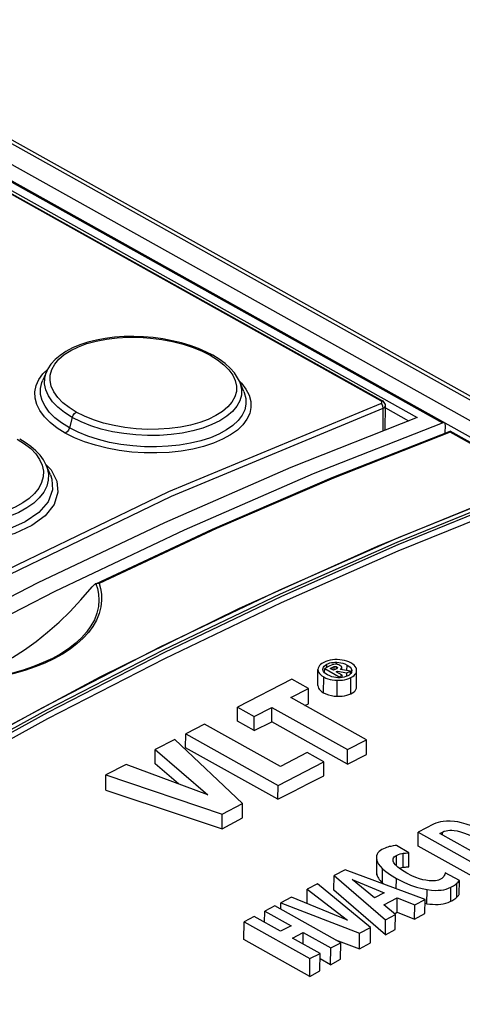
# Model space of a CAD drawing. Extents: x 0 to 420, y 0 to 297.
# Tile 42 of 51: x 371.1 to 373.44, y 109.64 to 114.84. Entities that reach past the tile are written whole.
import ezdxf

# ---------------------------------------------------------------- set-up
doc = ezdxf.new("R2010")
doc.units = 0
doc.header["$LTSCALE"] = 23.1
doc.layers.get('0').update_dxf_attribs({"linetype": 'CONTINUOUS'})
doc.layers.add('ROUNDS', color=7, linetype='CONTINUOUS')

msp = doc.modelspace()

# ---------------------------------------------------------------- linework, layer by layer
at = {"color": 9, "linetype": 'CONTINUOUS'}
for p, q in [((373.0086, 112.8276), (364.1504, 117.778)), ((371.2253, 112.9706), (371.2506, 112.9953)), ((372.2615, 112.931), (372.2722, 112.9205)), ((373.0082, 112.8143), (373.0135, 112.8181)), ((373.0137, 112.8229), (373.0086, 112.8276)), ((373.0135, 112.8181), (373.0137, 112.8229)), ((373.0195, 112.6687), (373.0204, 112.7889)), ((371.3796, 112.7403), (371.3645, 112.6854)), ((371.2398, 112.4926), (371.2677, 112.4633)), ((372.7755, 111.4377), (372.7756, 111.4486)), ((372.7236, 111.4215), (372.7237, 111.4383)), ((372.7507, 111.4105), (372.7508, 111.4215)), ((372.7622, 111.4076), (372.7623, 111.426)), ((372.7743, 111.414), (372.7744, 111.4246)), ((372.8294, 111.4052), (372.8296, 111.434)), ((372.8544, 111.4036), (372.8545, 111.4046)), ((372.7057, 111.2874), (372.7064, 111.3708)), ((372.7777, 111.2691), (372.7783, 111.3532)), ((372.8494, 111.2818), (372.85, 111.3677)), ((373.3334, 110.5378), (373.3335, 110.5526)), ((373.0898, 110.3752), (373.0902, 110.4293)), ((373.1259, 110.3671), (373.1264, 110.4406)), ((372.9866, 110.3275), (372.9871, 110.4018)), ((373.0166, 110.2841), (373.0172, 110.3587)), ((373.0896, 110.2536), (373.09, 110.3076)), ((373.2512, 110.1746), (373.2518, 110.249)), ((373.3767, 110.1873), (373.3773, 110.261)), ((373.4085, 110.2085), (373.409, 110.2821))]:
    msp.add_line(p, q, dxfattribs=at)
at = {"color": 7, "linetype": 'CONTINUOUS'}
for p, q in [((364.1584, 117.7779), (373.0167, 112.8274)), ((371.2449, 112.984), (371.224, 112.9378)), ((371.2601, 112.8977), (371.2601, 112.8978)), ((372.2848, 112.8771), (372.2615, 112.9309)), ((373.0316, 112.6735), (373.0325, 112.8028)), ((371.2642, 112.4375), (371.2421, 112.4883)), ((372.6758, 111.3262), (372.6764, 111.4103)), ((372.7024, 111.4111), (372.7024, 111.4121)), ((372.7115, 111.3929), (372.7116, 111.4154)), ((372.7393, 111.4296), (372.7116, 111.4154)), ((372.7116, 111.4154), (372.7889, 111.3722)), ((372.7405, 111.4162), (372.7508, 111.4215)), ((372.7589, 111.4059), (372.7405, 111.4162)), ((372.7709, 111.4121), (372.7589, 111.4059)), ((372.7718, 111.3987), (372.7789, 111.4023)), ((372.8046, 111.3804), (372.7718, 111.3987)), ((372.7788, 111.3948), (372.7789, 111.4023)), ((372.7789, 111.4023), (372.8289, 111.3928)), ((372.7794, 111.4194), (372.7791, 111.4183)), ((372.8473, 111.4023), (372.7943, 111.411)), ((372.8015, 111.4098), (372.8016, 111.4211)), ((372.8016, 111.4207), (372.8016, 111.4211)), ((372.8287, 111.3752), (372.8289, 111.3928)), ((372.8289, 111.3928), (372.8473, 111.4023)), ((372.8472, 111.3872), (372.8473, 111.4023)), ((372.8545, 111.4046), (372.8545, 111.4036)), ((372.8798, 111.3172), (372.8804, 111.4058)), ((372.5384, 111.359), (372.2525, 111.2119)), ((372.6263, 111.3099), (372.5384, 111.359)), ((372.7934, 111.367), (372.7814, 111.3669)), ((372.7888, 111.367), (372.7889, 111.3722)), ((372.7889, 111.3722), (372.8046, 111.3804)), ((372.8046, 111.3682), (372.8046, 111.3804)), ((372.5331, 111.2619), (372.6263, 111.3099)), ((372.6257, 111.2296), (372.6263, 111.3099)), ((372.9322, 111.0388), (372.5331, 111.2619)), ((372.2519, 111.1374), (372.2525, 111.2119)), ((372.2525, 111.2119), (372.3404, 111.1628)), ((372.3404, 111.1628), (372.4333, 111.2106)), ((372.4328, 111.1347), (372.4333, 111.2106)), ((372.4333, 111.2106), (372.8325, 110.9875)), ((372.6071, 111.2205), (372.6257, 111.2296)), ((372.3398, 111.0882), (372.2519, 111.1374)), ((372.3398, 111.0882), (372.3404, 111.1628)), ((372.3398, 111.0882), (372.4328, 111.1347)), ((372.8319, 110.9116), (372.4328, 111.1347)), ((372.0783, 111.1224), (371.9786, 111.0711)), ((372.4778, 110.8991), (372.0783, 111.1224)), ((371.9208, 111.0414), (371.818, 110.9885)), ((372.2789, 110.7028), (371.9208, 111.0414)), ((371.978, 110.9975), (371.9786, 111.0711)), ((371.9786, 111.0711), (372.4657, 110.7989)), ((372.8325, 110.9875), (372.9322, 111.0388)), ((372.9317, 110.9609), (372.9322, 111.0388)), ((371.8175, 110.9134), (371.818, 110.9885)), ((371.818, 110.9885), (372.0954, 110.7496)), ((372.4651, 110.7253), (371.978, 110.9975)), ((372.8319, 110.9116), (372.8325, 110.9875)), ((372.4657, 110.7989), (372.7071, 110.923)), ((372.6195, 110.972), (372.4778, 110.8991)), ((372.7071, 110.923), (372.6195, 110.972)), ((372.7066, 110.8488), (372.7071, 110.923)), ((372.8319, 110.9116), (372.9317, 110.9609)), ((371.6646, 110.9096), (371.5568, 110.8541)), ((372.0954, 110.7496), (371.6646, 110.9096)), ((371.9401, 110.8073), (371.8175, 110.9134)), ((371.5562, 110.7735), (371.5568, 110.8541)), ((371.5568, 110.8541), (372.1711, 110.6473)), ((372.4651, 110.7253), (372.4657, 110.7989)), ((372.1711, 110.6473), (372.2789, 110.7028)), ((372.2783, 110.6273), (372.2789, 110.7028)), ((372.1705, 110.5699), (372.1711, 110.6473)), ((372.1705, 110.5699), (372.2783, 110.6273)), ((373.2865, 110.5937), (373.2055, 110.5521)), ((373.2049, 110.4785), (373.2055, 110.5521)), ((373.2055, 110.5521), (373.5534, 110.3576)), ((373.3196, 110.5455), (373.3335, 110.5526)), ((373.5461, 110.4189), (373.3196, 110.5455)), ((373.1564, 110.4422), (373.0911, 110.4815)), ((373.5529, 110.284), (373.2049, 110.4785)), ((372.9848, 110.4185), (372.9843, 110.3443)), ((373.1558, 110.3687), (373.1564, 110.4422)), ((372.8202, 110.3539), (372.7613, 110.3236)), ((373.2414, 110.1971), (372.8202, 110.3539)), ((372.7608, 110.2463), (372.7613, 110.3236)), ((372.7613, 110.3236), (373.0334, 110.0902)), ((372.9742, 110.2061), (372.8572, 110.3014)), ((372.8572, 110.3014), (373.0255, 110.2324)), ((373.4224, 110.297), (373.3476, 110.3367)), ((372.6188, 110.1749), (372.6193, 110.2506)), ((372.6743, 110.2788), (372.6193, 110.2506)), ((372.6193, 110.2506), (372.8316, 110.0872)), ((372.9532, 110.0489), (372.6743, 110.2788)), ((373.0166, 110.2841), (373.0228, 110.2785)), ((373.4219, 110.2235), (373.4224, 110.297)), ((372.5374, 110.2084), (372.4798, 110.1788)), ((372.8316, 110.0872), (372.5374, 110.2084)), ((373.0328, 110.0111), (372.7608, 110.2463)), ((373.0255, 110.2324), (372.9742, 110.2061)), ((373.023, 110.1682), (373.0948, 110.2051)), ((373.0942, 110.129), (373.0948, 110.2051)), ((373.0948, 110.2051), (373.1865, 110.1689)), ((373.1865, 110.1689), (373.2414, 110.1971)), ((373.2408, 110.1221), (373.2414, 110.1971)), ((372.4486, 110.1628), (372.3954, 110.1354)), ((372.7966, 109.9683), (372.4486, 110.1628)), ((372.4796, 110.1455), (372.4798, 110.1788)), ((372.4798, 110.1788), (372.8957, 110.0193)), ((373.085, 110.1167), (373.023, 110.1682)), ((373.1859, 110.093), (373.1865, 110.1689)), ((373.2412, 110.1765), (373.2512, 110.1746)), ((372.3393, 110.1065), (372.286, 110.0791)), ((372.4781, 110.029), (372.3393, 110.1065)), ((372.3949, 110.0755), (372.3954, 110.1354)), ((372.3954, 110.1354), (372.5341, 110.0578)), ((373.0334, 110.0902), (373.085, 110.1167)), ((373.0796, 110.1212), (373.0942, 110.129)), ((373.0844, 110.0389), (373.085, 110.1167)), ((373.0942, 110.129), (373.1859, 110.093)), ((373.1859, 110.093), (373.2408, 110.1221)), ((372.2853, 109.9851), (372.286, 110.0791)), ((372.286, 110.0791), (372.6339, 109.8847)), ((372.5341, 110.0578), (372.4781, 110.029)), ((372.8957, 110.0193), (372.9532, 110.0489)), ((372.9526, 109.9676), (372.9532, 110.0489)), ((373.0328, 110.0111), (373.0334, 110.0902)), ((372.5426, 109.9929), (372.5987, 110.0218)), ((372.6872, 109.9121), (372.5426, 109.9929)), ((372.5982, 109.9618), (372.5987, 110.0218)), ((372.5987, 110.0218), (372.7433, 109.9409)), ((372.8951, 109.9361), (372.8957, 110.0193)), ((373.0328, 110.0111), (373.0844, 110.0389)), ((372.6332, 109.7906), (372.2853, 109.9851)), ((372.7426, 109.8519), (372.7433, 109.9409)), ((372.7433, 109.9409), (372.7966, 109.9683)), ((372.769, 109.9838), (372.8951, 109.9361)), ((372.7959, 109.8815), (372.7966, 109.9683)), ((372.8951, 109.9361), (372.9526, 109.9676)), ((372.6332, 109.7906), (372.6339, 109.8847)), ((372.6339, 109.8847), (372.6872, 109.9121)), ((372.6865, 109.8206), (372.6872, 109.9121)), ((372.7426, 109.8519), (372.687, 109.883)), ((372.7426, 109.8519), (372.7959, 109.8815)), ((372.6332, 109.7906), (372.6865, 109.8206))]:
    msp.add_line(p, q, dxfattribs=at)
for points in [[(372.1207, 113.0683), (372.0876, 113.0854), (372.046, 113.1036), (372.0019, 113.1197), (371.9555, 113.1335), (371.9074, 113.1452), (371.8578, 113.1545), (371.8072, 113.1614), (371.756, 113.1658), (371.7046, 113.1676), (371.6535, 113.1668), (371.6031, 113.1634), (371.554, 113.1574), (371.5068, 113.1487), (371.462, 113.1373), (371.4201, 113.1235), (371.3814, 113.1072), (371.3463, 113.0887), (371.3154, 113.068), (371.289, 113.0454), (371.2675, 113.0213), (371.2509, 112.996), (371.2449, 112.984)], [(372.2615, 112.9309), (372.2524, 112.949), (372.235, 112.9751), (372.2128, 113.0003), (372.1859, 113.0246), (372.1547, 113.0476), (372.1207, 113.0683)], [(373.0325, 112.8028), (373.0325, 112.8038), (373.0317, 112.8094), (373.0296, 112.8147), (373.0264, 112.8195), (373.0221, 112.8238), (373.0167, 112.8274)], [(371.2421, 112.4883), (371.2275, 112.5158), (371.2096, 112.5405), (371.1877, 112.5643), (371.1616, 112.5872), (371.1314, 112.6089), (371.1024, 112.6264)], [(372.7066, 111.4478), (372.6971, 111.4423), (372.6897, 111.4366), (372.684, 111.4307), (372.68, 111.4244), (372.6774, 111.4177), (372.6764, 111.4103)], [(372.7784, 111.4626), (372.7648, 111.4625), (372.7522, 111.4614), (372.7403, 111.4595), (372.7289, 111.4567), (372.7177, 111.4529), (372.7066, 111.4478)], [(372.7237, 111.4383), (372.7317, 111.4419), (372.7397, 111.4446), (372.7478, 111.4466), (372.7564, 111.4479), (372.7655, 111.4486), (372.7756, 111.4486)], [(372.7756, 111.4486), (372.7867, 111.4478), (372.7973, 111.4461), (372.8079, 111.4433), (372.8185, 111.4395), (372.8296, 111.434)], [(372.8501, 111.4447), (372.839, 111.4502), (372.8278, 111.4545), (372.8164, 111.4578), (372.8045, 111.4602), (372.792, 111.4618), (372.7784, 111.4626)], [(372.8804, 111.4058), (372.8795, 111.413), (372.877, 111.4198), (372.8729, 111.4263), (372.8672, 111.4325), (372.8598, 111.4386), (372.8501, 111.4447)], [(372.6764, 111.4103), (372.6772, 111.4029), (372.6796, 111.396), (372.6836, 111.3895), (372.6892, 111.3832), (372.6966, 111.377), (372.7064, 111.3708)], [(372.7024, 111.4121), (372.7031, 111.4175), (372.7055, 111.4231), (372.7096, 111.4284), (372.7155, 111.4334), (372.7237, 111.4383)], [(372.727, 111.3814), (372.7174, 111.3876), (372.7107, 111.3935), (372.7062, 111.3993), (372.7035, 111.4051), (372.7024, 111.4111)], [(372.7662, 111.438), (372.7608, 111.4373), (372.7547, 111.4359), (372.7476, 111.4334), (372.7393, 111.4296)], [(372.7508, 111.4215), (372.7547, 111.4234), (372.7586, 111.4249), (372.7623, 111.426)], [(372.7623, 111.426), (372.7648, 111.4265), (372.7671, 111.4266), (372.7693, 111.4263), (372.7717, 111.4257), (372.7744, 111.4246)], [(372.7918, 111.4318), (372.7855, 111.4349), (372.78, 111.4367), (372.7752, 111.4377), (372.7706, 111.4381), (372.7662, 111.438)], [(372.7791, 111.4183), (372.7777, 111.4165), (372.7751, 111.4145), (372.7709, 111.4121)], [(372.7744, 111.4246), (372.777, 111.423), (372.7785, 111.4216), (372.7792, 111.4204), (372.7794, 111.4194)], [(372.8016, 111.4211), (372.8013, 111.423), (372.7999, 111.4255), (372.797, 111.4284), (372.7918, 111.4318)], [(372.7943, 111.411), (372.7975, 111.4134), (372.7996, 111.4158), (372.801, 111.4182), (372.8016, 111.4207)], [(372.8296, 111.434), (372.8392, 111.4279), (372.846, 111.422), (372.8506, 111.4163), (372.8534, 111.4105), (372.8545, 111.4046)], [(372.8523, 111.3942), (372.8495, 111.3897), (372.8454, 111.3854), (372.8401, 111.3812), (372.8332, 111.3771)], [(372.85, 111.3677), (372.8598, 111.3735), (372.8674, 111.3793), (372.8731, 111.3853), (372.8771, 111.3916), (372.8796, 111.3984), (372.8804, 111.4052)], [(372.8545, 111.4036), (372.854, 111.3991), (372.8523, 111.3942)], [(372.7064, 111.3708), (372.7174, 111.3654), (372.7286, 111.3611), (372.7401, 111.3579), (372.752, 111.3555), (372.7647, 111.3539), (372.7783, 111.3532)], [(372.7814, 111.3669), (372.7703, 111.3677), (372.7596, 111.3694), (372.749, 111.3721), (372.7382, 111.376), (372.727, 111.3814)], [(372.7783, 111.3532), (372.7924, 111.3533), (372.8051, 111.3544), (372.817, 111.3563), (372.8283, 111.3591), (372.8392, 111.3629), (372.85, 111.3677)], [(372.8142, 111.3701), (372.8042, 111.3681), (372.7934, 111.367)], [(372.8332, 111.3771), (372.8237, 111.373), (372.8142, 111.3701)], [(372.6758, 111.3262), (372.6765, 111.3193), (372.6789, 111.3125), (372.6831, 111.3058), (372.6891, 111.2993), (372.6967, 111.2932), (372.7057, 111.2874)], [(372.7057, 111.2874), (372.7184, 111.2814), (372.7321, 111.2764), (372.7469, 111.2727), (372.7622, 111.2703), (372.7777, 111.2691)], [(372.8494, 111.2818), (372.8586, 111.2868), (372.8664, 111.2923), (372.8724, 111.2983), (372.8767, 111.3046), (372.8791, 111.3112), (372.8798, 111.3172)], [(372.7777, 111.2691), (372.791, 111.269), (372.8041, 111.2698), (372.8166, 111.2715), (372.8285, 111.2741), (372.8394, 111.2776), (372.8494, 111.2818)], [(372.4651, 110.7253), (372.5456, 110.7668), (372.6261, 110.808), (372.7066, 110.8488)], [(371.5562, 110.7735), (371.9657, 110.6379), (372.1705, 110.5699)], [(373.3959, 110.6082), (373.373, 110.6096), (373.3538, 110.6095), (373.3373, 110.6083), (373.3228, 110.606), (373.3097, 110.6029), (373.2977, 110.5988), (373.2865, 110.5937)], [(373.3335, 110.5526), (373.3426, 110.5566), (373.3518, 110.5594), (373.3613, 110.5612), (373.3714, 110.5622), (373.3826, 110.5623), (373.3953, 110.5613), (373.4102, 110.5588), (373.4282, 110.5543), (373.4502, 110.5469), (373.477, 110.5354), (373.5098, 110.5184)], [(373.5651, 110.5471), (373.5223, 110.5692), (373.4871, 110.5846), (373.458, 110.595), (373.4338, 110.6018), (373.4134, 110.6059), (373.3959, 110.6082)], [(373.0138, 110.4601), (373.0054, 110.4551), (372.9984, 110.4495), (372.9927, 110.4431), (372.9883, 110.4355), (372.9856, 110.4265), (372.9848, 110.4185)], [(373.0384, 110.4711), (373.0309, 110.4681), (373.0227, 110.4644), (373.0138, 110.4601)], [(373.0599, 110.4771), (373.0524, 110.4755), (373.0453, 110.4734), (373.0384, 110.4711)], [(373.0911, 110.4815), (373.0836, 110.481), (373.0734, 110.4796), (373.0599, 110.4771)], [(372.9848, 110.4185), (372.9849, 110.4155), (372.9871, 110.4018)], [(373.0724, 110.4065), (373.0731, 110.4115), (373.0753, 110.4166), (373.0787, 110.4211), (373.0836, 110.4253), (373.0902, 110.4293)], [(373.0774, 110.3904), (373.0737, 110.3988), (373.0725, 110.4057), (373.0724, 110.4065)], [(373.0902, 110.4293), (373.101, 110.4342), (373.1104, 110.4375), (373.1187, 110.4395), (373.1264, 110.4406)], [(373.1264, 110.4406), (373.1387, 110.4417), (373.1485, 110.4422), (373.1564, 110.4422)], [(372.9871, 110.4018), (372.9903, 110.3934), (372.9958, 110.3835), (373.0046, 110.372), (373.0172, 110.3587)], [(373.0172, 110.3587), (373.0344, 110.3437), (373.0581, 110.3268), (373.09, 110.3076)], [(373.1459, 110.3351), (373.1168, 110.3528), (373.0975, 110.3675), (373.0851, 110.3798), (373.0774, 110.3904)], [(373.1046, 110.3621), (373.1065, 110.3628), (373.1126, 110.3646), (373.1191, 110.3661), (373.1259, 110.3671)], [(373.1259, 110.3671), (373.1319, 110.3677), (373.1379, 110.3681), (373.1439, 110.3685), (373.1499, 110.3687), (373.1558, 110.3687)], [(372.9843, 110.3443), (372.9845, 110.3396), (372.9866, 110.3275)], [(372.9866, 110.3275), (372.9888, 110.3211), (372.9919, 110.3148), (372.9956, 110.3086), (373, 110.3025), (373.0049, 110.2965), (373.0104, 110.2904), (373.0166, 110.2841)], [(373.09, 110.3076), (373.1299, 110.2873), (373.1652, 110.2724), (373.1968, 110.2617), (373.2254, 110.2541), (373.2518, 110.249)], [(373.2455, 110.2979), (373.2295, 110.3013), (373.212, 110.3062), (373.1926, 110.313), (373.1707, 110.3224), (373.1459, 110.3351)], [(373.319, 110.3024), (373.3122, 110.2994), (373.3047, 110.2971), (373.2964, 110.2956), (373.287, 110.2946), (373.2758, 110.2945), (373.2623, 110.2954), (373.2455, 110.2979)], [(373.3429, 110.323), (373.3402, 110.3183), (373.3357, 110.3134), (373.329, 110.3082), (373.319, 110.3024)], [(373.3476, 110.3367), (373.347, 110.3338), (373.3454, 110.3294), (373.3429, 110.323)], [(373.2518, 110.249), (373.2748, 110.2461), (373.2943, 110.2449), (373.3113, 110.2451), (373.3265, 110.2463), (373.3403, 110.2484), (373.3532, 110.2515), (373.3654, 110.2557), (373.3773, 110.261)], [(373.3773, 110.261), (373.3912, 110.2688), (373.4016, 110.2759), (373.409, 110.2821)], [(373.409, 110.2821), (373.4154, 110.2884), (373.4198, 110.2933), (373.4224, 110.297)], [(373.3767, 110.1873), (373.3825, 110.1904), (373.3881, 110.1936), (373.3936, 110.197), (373.3988, 110.2006), (373.4038, 110.2044), (373.4085, 110.2085)], [(373.4085, 110.2085), (373.4113, 110.2112), (373.4137, 110.2137), (373.416, 110.2161), (373.4182, 110.2185), (373.4202, 110.221), (373.4219, 110.2235)], [(373.2512, 110.1746), (373.266, 110.1727), (373.2812, 110.1713), (373.296, 110.1707), (373.3103, 110.1709), (373.3242, 110.172), (373.3377, 110.1741), (373.3509, 110.1772), (373.364, 110.1815), (373.3767, 110.1873)]]:
    msp.add_lwpolyline(points, dxfattribs=at)
at = {"color": 9, "linetype": 'CONTINUOUS'}
for points in [[(371.4012, 112.768), (371.3626, 112.7921), (371.3297, 112.8182), (371.3028, 112.846), (371.2825, 112.8749), (371.2692, 112.9045), (371.2629, 112.9345), (371.2638, 112.964), (371.2718, 112.9928), (371.2871, 113.0209), (371.3093, 113.0476), (371.3377, 113.0719), (371.372, 113.0939), (371.4123, 113.1135), (371.4575, 113.1301), (371.5067, 113.1436), (371.5599, 113.1538), (371.6163, 113.1605), (371.6748, 113.1636), (371.7338, 113.1631), (371.7931, 113.1591), (371.8521, 113.1516), (371.9095, 113.1407), (371.9647, 113.1267), (372.0171, 113.1096), (372.0652, 113.09), (372.1083, 113.0683)], [(372.1207, 113.0683), (372.1161, 113.0697), (372.1083, 113.0683)], [(372.1083, 113.0683), (372.1467, 113.0444), (372.1796, 113.0187), (372.2066, 112.9914), (372.2268, 112.9633), (372.2402, 112.9346), (372.2466, 112.9054), (372.2458, 112.8768)], [(371.343, 112.6577), (371.3004, 112.6841), (371.2633, 112.713), (371.2325, 112.7439), (371.2086, 112.7761), (371.1922, 112.8092), (371.1835, 112.8426), (371.1824, 112.8758), (371.189, 112.9084), (371.2034, 112.9403), (371.2253, 112.9706)], [(371.3796, 112.7403), (371.3383, 112.7661), (371.3036, 112.7938), (371.2754, 112.823), (371.2539, 112.8536), (371.2398, 112.8851), (371.2332, 112.9168), (371.2342, 112.9482), (371.2428, 112.9789), (371.2449, 112.9839)], [(371.3645, 112.6854), (371.3231, 112.7112), (371.2876, 112.739), (371.2585, 112.7684), (371.2362, 112.799), (371.2209, 112.8302), (371.2129, 112.8618), (371.2121, 112.8931), (371.2186, 112.9239), (371.224, 112.9378)], [(372.2722, 112.9205), (372.296, 112.8892), (372.3125, 112.8572), (372.3213, 112.8249), (372.3225, 112.7927), (372.3159, 112.7612), (372.3016, 112.7305), (372.2798, 112.7011), (372.2508, 112.6734), (372.2149, 112.6479), (372.1729, 112.6249), (372.1254, 112.6048), (372.0728, 112.5875), (372.0155, 112.5734), (371.9544, 112.5629), (371.8908, 112.556), (371.8256, 112.5528), (371.7596, 112.5534), (371.6934, 112.5578), (371.6277, 112.5659), (371.5637, 112.5778), (371.5023, 112.5932), (371.4445, 112.6119), (371.3911, 112.6335), (371.343, 112.6577)], [(372.2615, 112.9309), (372.266, 112.9192), (372.2727, 112.8884), (372.2719, 112.858), (372.2634, 112.8282), (372.2476, 112.7993), (372.2246, 112.772), (372.1948, 112.7465), (372.1585, 112.7232), (372.1161, 112.7023), (372.0684, 112.6843), (372.0162, 112.6694), (371.9602, 112.6579), (371.9011, 112.6499), (371.8397, 112.6455), (371.7771, 112.6449), (371.7144, 112.648), (371.6524, 112.6548), (371.5917, 112.6652), (371.5331, 112.6792), (371.4777, 112.6965), (371.4263, 112.717), (371.3796, 112.7403)], [(372.2848, 112.8771), (372.2871, 112.8715), (372.2954, 112.841), (372.2964, 112.8106), (372.2899, 112.7807), (372.2762, 112.7517), (372.2553, 112.7241), (372.2277, 112.6981), (372.1937, 112.6741), (372.1537, 112.6526), (372.1084, 112.6335), (372.0582, 112.6173), (372.004, 112.6042), (371.9463, 112.5944), (371.8862, 112.588), (371.8243, 112.5851), (371.7614, 112.5857), (371.6985, 112.59), (371.6364, 112.5977), (371.5759, 112.6089), (371.5177, 112.6235), (371.4627, 112.6412), (371.4114, 112.6618), (371.3645, 112.6854)], [(372.2458, 112.8768), (372.2378, 112.8487), (372.2225, 112.8214), (372.2005, 112.7955), (372.1724, 112.7718), (372.1381, 112.7501), (372.0975, 112.7303), (372.0521, 112.7135), (372.003, 112.6997), (371.9502, 112.6891), (371.8937, 112.6817), (371.8352, 112.6777), (371.7764, 112.6773), (371.7171, 112.6804), (371.658, 112.687), (371.6004, 112.6971), (371.5451, 112.7105), (371.4927, 112.727), (371.4444, 112.7463), (371.4012, 112.768)], [(368.5237, 110.5078), (369.6439, 111.1941), (370.7671, 111.8085), (371.8897, 112.3491), (373.0082, 112.8143)], [(373.0204, 112.7889), (373.0193, 112.799), (373.0148, 112.8082), (373.0082, 112.8143)], [(373.0086, 112.8276), (373.0152, 112.828), (373.0166, 112.8274)], [(373.0204, 112.7889), (373.0293, 112.795), (373.0325, 112.8028)], [(368.5391, 110.484), (369.6585, 111.1698), (370.7809, 111.7838), (371.9027, 112.3241), (373.0204, 112.7889)], [(371.3796, 112.7403), (371.3844, 112.7518), (371.392, 112.7616), (371.4012, 112.768)], [(371.3645, 112.6854), (371.3597, 112.6739), (371.3521, 112.6641), (371.343, 112.6577)], [(371.0889, 112.626), (371.1275, 112.6019), (371.1604, 112.5756), (371.1873, 112.5475), (371.2076, 112.5182), (371.2209, 112.4882), (371.2272, 112.4575), (371.2263, 112.427)], [(371.2421, 112.4883), (371.2478, 112.4732), (371.2544, 112.4409), (371.2535, 112.4086), (371.245, 112.3768), (371.229, 112.3458), (371.206, 112.3162), (371.1762, 112.2884), (371.14, 112.2627), (371.0977, 112.2393), (371.05, 112.2187), (370.9977, 112.2013), (370.9417, 112.1874), (370.8826, 112.1771), (370.8212, 112.1705), (370.7587, 112.1678), (370.696, 112.1691), (370.634, 112.1743), (370.5731, 112.1835), (370.5145, 112.1964), (370.459, 112.213), (370.4076, 112.233), (370.3608, 112.2562)], [(371.2677, 112.4633), (371.2977, 112.4043), (371.3041, 112.3462), (371.2836, 112.2807), (371.2364, 112.2214), (371.1665, 112.1703), (371.0774, 112.1286), (370.9608, 112.0953), (370.8282, 112.0765), (370.6968, 112.0749), (370.5603, 112.0901), (370.4368, 112.1214), (370.3243, 112.1704)], [(371.2642, 112.4375), (371.272, 112.4154), (371.2763, 112.3581), (371.2528, 112.2942), (371.2039, 112.238), (371.1319, 112.1895), (371.0489, 112.1532), (370.9435, 112.1247), (370.8268, 112.1085), (370.7078, 112.1063), (370.5765, 112.12), (370.4544, 112.1501), (370.3447, 112.1975)], [(371.2263, 112.427), (371.2182, 112.3969), (371.2029, 112.3674), (371.1808, 112.3392), (371.1527, 112.3132), (371.1184, 112.289), (371.0779, 112.2668), (371.0326, 112.2474), (370.9834, 112.2312), (370.9305, 112.2181), (370.8741, 112.2083), (370.8158, 112.2022), (370.7569, 112.1997), (370.6975, 112.201), (370.6383, 112.2061), (370.5807, 112.2148), (370.5254, 112.2272), (370.4729, 112.243), (370.4246, 112.2618), (370.3814, 112.2834)]]:
    msp.add_lwpolyline(points, dxfattribs=at)
at = {"layer": 'ROUNDS', "color": 9, "linetype": 'CONTINUOUS'}
for p, q in [((364.4658, 117.8691), (387.7395, 104.8625)), ((364.2482, 117.789), (373.3326, 112.7122)), ((364.3474, 117.8259), (387.3141, 104.9908)), ((364.198, 117.7701), (373.1989, 112.7399)), ((364.3067, 117.7633), (387.2179, 104.9593)), ((373.0325, 112.7904), (373.1544, 112.7223)), ((387.0819, 105.0015), (373.3735, 112.6625)), ((373.7225, 112.3571), (373.0987, 112.1047)), ((373.0987, 112.1047), (372.473, 111.8286)), ((372.473, 111.8286), (371.8461, 111.5291)), ((371.8461, 111.5291), (371.2187, 111.2064)), ((371.2187, 111.2064), (370.5932, 110.8618))]:
    msp.add_line(p, q, dxfattribs=at)
at = {"layer": 'ROUNDS', "color": 7, "linetype": 'CONTINUOUS'}
for p, q in [((364.5047, 117.8679), (387.7811, 104.8598)), ((364.2581, 117.7888), (373.3425, 112.712)), ((373.348, 112.658), (373.3483, 112.6994)), ((372.7509, 112.4227), (373.3733, 112.6679)), ((387.1019, 104.9957), (373.3733, 112.6679)), ((371.5035, 111.8625), (371.5015, 111.8615)), ((371.5043, 111.8629), (371.5096, 111.8645))]:
    msp.add_line(p, q, dxfattribs=at)
for points in [[(368.5606, 110.2568), (369.2409, 110.6883), (369.9231, 111.0936), (370.6061, 111.4722), (371.2895, 111.8238), (371.9721, 112.1479), (372.6535, 112.4441), (373.3326, 112.7122)], [(373.1989, 112.7399), (372.5339, 112.4758), (371.867, 112.1847), (371.1987, 111.8669), (370.5299, 111.5228), (369.8612, 111.1527), (369.1935, 110.7571)], [(373.3425, 112.712), (373.3415, 112.7124), (373.3388, 112.7131), (373.3358, 112.713), (373.3326, 112.7122)], [(373.3483, 112.6994), (373.348, 112.703), (373.3472, 112.7063), (373.3458, 112.709), (373.3439, 112.711), (373.3425, 112.712)], [(373.3733, 112.6679), (373.3734, 112.6677), (373.3735, 112.667), (373.3735, 112.6659), (373.3735, 112.6644), (373.3735, 112.6625)], [(371.5035, 111.8625), (372.1196, 112.1506), (372.7509, 112.4227)], [(369.3356, 110.1035), (370.0649, 110.5564), (370.796, 110.9791), (371.5278, 111.3711), (372.2594, 111.7318), (372.9898, 112.0608), (373.7181, 112.3577)], [(369.4045, 110.0687), (370.0191, 110.4511), (370.635, 110.8122), (371.2515, 111.1514), (371.8683, 111.4687), (372.4845, 111.7635), (373.0998, 112.0357), (373.7134, 112.2849)], [(371.5015, 111.8615), (371.4985, 111.8595), (371.4953, 111.857)], [(371.5096, 111.8645), (371.5153, 111.865), (371.5213, 111.8644)], [(370.7545, 111.3517), (370.8154, 111.3657), (370.877, 111.3849), (370.9394, 111.4095), (371.0019, 111.4392), (371.0645, 111.4739), (371.127, 111.5135), (371.1888, 111.5577), (371.2499, 111.6066), (371.3099, 111.6596), (371.3685, 111.7166), (371.4255, 111.7775), (371.4844, 111.8463)], [(371.4953, 111.857), (371.4918, 111.854), (371.4882, 111.8504), (371.4844, 111.8463)]]:
    msp.add_lwpolyline(points, dxfattribs=at)
at = {"layer": 'ROUNDS', "color": 9, "linetype": 'CONTINUOUS'}
for points in [[(373.3735, 112.6625), (372.7579, 112.4196), (372.1402, 112.1535), (371.5213, 111.8644)], [(369.3971, 110.1145), (370.0117, 110.4969), (370.6278, 110.858), (371.2448, 111.1975), (371.8618, 111.5148), (372.4784, 111.8098), (373.0939, 112.0822), (373.7075, 112.3316)], [(369.4047, 110.1026), (370.0192, 110.4849), (370.6351, 110.8459), (371.2518, 111.1852), (371.8686, 111.5025), (372.485, 111.7974), (373.1002, 112.0696), (373.7136, 112.3189)], [(371.5043, 111.8629), (371.5123, 111.8376), (371.5181, 111.8084), (371.5202, 111.7763), (371.5176, 111.7423), (371.5097, 111.7075), (371.4965, 111.6732), (371.4783, 111.64), (371.4553, 111.608), (371.4278, 111.5773), (371.3957, 111.5479), (371.3593, 111.5199), (371.3189, 111.4936), (371.2748, 111.469), (371.227, 111.4464), (371.1759, 111.4257), (371.1215, 111.4071), (371.0643, 111.3907), (371.0047, 111.3766), (370.9427, 111.365), (370.8785, 111.3559), (370.8124, 111.3494), (370.7753, 111.347)], [(371.5213, 111.8644), (371.5286, 111.838), (371.5335, 111.8079), (371.5345, 111.775), (371.5308, 111.7406), (371.5218, 111.7056), (371.5077, 111.6711), (371.4887, 111.6379), (371.4652, 111.606), (371.4371, 111.5752), (371.4047, 111.5458), (371.368, 111.5178), (371.3275, 111.4915), (371.2832, 111.467), (371.2355, 111.4443), (371.1843, 111.4235), (371.1301, 111.4048), (371.073, 111.3883), (371.0135, 111.374), (370.9517, 111.3622), (370.8877, 111.3528), (370.8217, 111.346)]]:
    msp.add_lwpolyline(points, dxfattribs=at)

doc.saveas('drawing.dxf')
